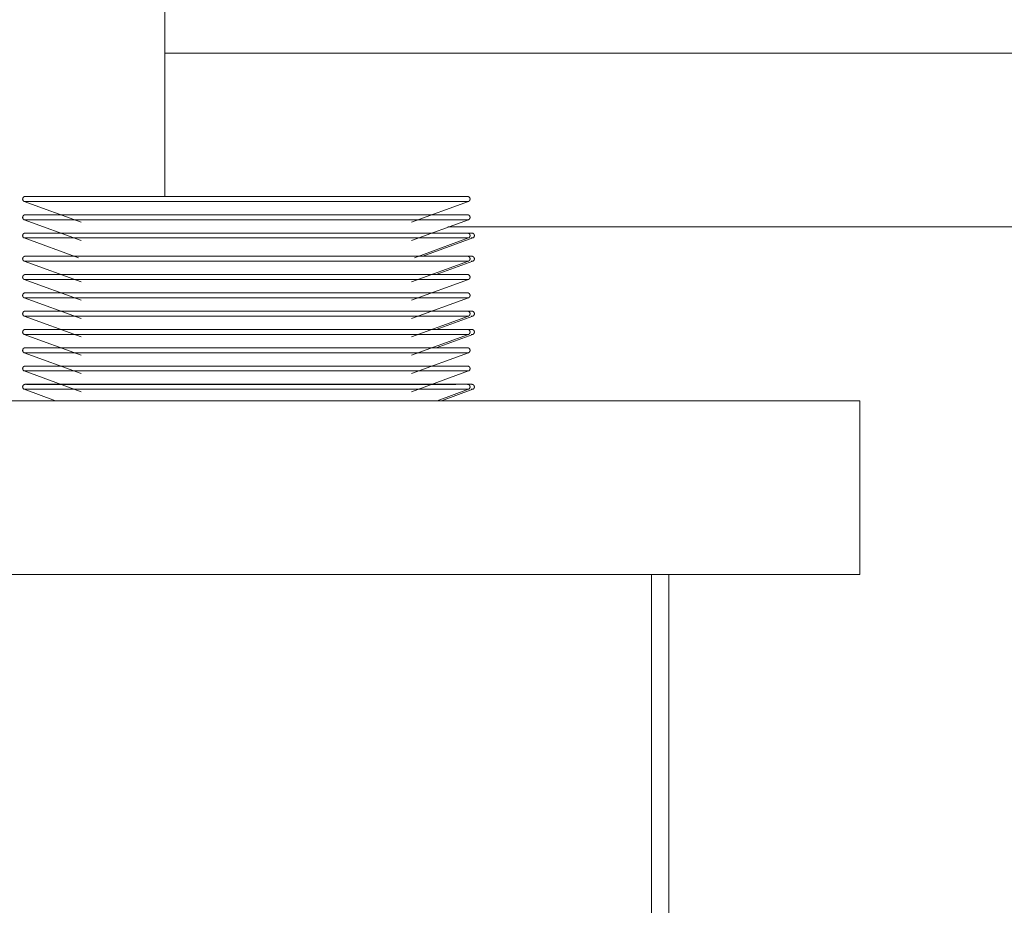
# Model space of a CAD drawing. Header units: metres. Extents: x -29 to 486, y -1 to 6.
# Tile 160 of 165: x 241.806 to 242.373, y 0.41 to 0.919. Entities that reach past the tile are written whole.
import ezdxf

# ---------------------------------------------------------------- set-up
doc = ezdxf.new("R2010")
doc.units = ezdxf.units.M
for name, color, linetype, lineweight in [('A-GENM', 13, 'Continuous', 18), ('A-WALL', 113, 'Continuous', 18), ('Q-SPCQ', 91, 'Continuous', 18)]:
    doc.layers.add(name, color=color, linetype=linetype, lineweight=lineweight)

# ---------------------------------------------------------------- blocks, each defined once
blk = doc.blocks.new('Generic Models 16 - Generic Models 28-381540-CORTE1-FORRO')
at = {"layer": 'A-GENM'}
for p, q in [((-4.38475, 0.9), (-3.84224, 0.9)), ((-3.84224, 0.8), (-4.22189, 0.8))]:
    blk.add_line(p, q, dxfattribs=at)
blk = doc.blocks.new('Modelos genéricos 187 - Modelos genéricos 187-1235986-CORTE1-FORRO')
at = {"layer": 'A-GENM'}
blk.add_line((-4.22189, 0.8), (-3.84224, 0.8), dxfattribs=at)
blk = doc.blocks.new('TALHERES - Cópia - TALHERES - Cópia-1064203-CORTE1-FORRO')
at = {"layer": 'Q-SPCQ'}
for p, q in [((-4.46262, 0.70944), (-4.46256, 0.70944)), ((-4.20947, 0.70941), (-4.20947, 0.70941)), ((-4.46332, 0.70665), (-4.46337, 0.70668)), ((-4.22553, 0.7), (-4.20743, 0.70659)), ((-4.20844, 0.70659), (-4.20743, 0.70659))]:
    blk.add_line(p, q, dxfattribs=at)
at = {"layer": 'Q-SPCQ', "flags": 128}
for points in [[(-4.46236, 0.70944), (-4.46251, 0.70944), (-4.46252, 0.70944)], [(-4.21094, 0.70944), (-4.20998, 0.70944), (-4.20921, 0.70944), (-4.20865, 0.70944), (-4.20829, 0.70944), (-4.20813, 0.70944), (-4.20812, 0.70944)], [(-4.20812, 0.70944), (-4.20823, 0.70944), (-4.20853, 0.70944), (-4.20904, 0.70944), (-4.20975, 0.70944), (-4.21066, 0.70944)], [(-4.20812, 0.70944), (-4.20806, 0.70944), (-4.208, 0.70944), (-4.20794, 0.70943), (-4.20788, 0.70943), (-4.20782, 0.70941), (-4.20777, 0.7094), (-4.20771, 0.70939), (-4.20765, 0.70937), (-4.20759, 0.70935), (-4.20754, 0.70933), (-4.20748, 0.7093), (-4.20743, 0.70927), (-4.20737, 0.70924), (-4.20732, 0.70921), (-4.20727, 0.70918), (-4.20722, 0.70915), (-4.20717, 0.70911), (-4.20713, 0.70907), (-4.20708, 0.70903), (-4.20704, 0.70899), (-4.207, 0.70894), (-4.20696, 0.7089), (-4.20692, 0.70885), (-4.20689, 0.7088), (-4.20685, 0.70875), (-4.20682, 0.7087), (-4.20679, 0.70865), (-4.20676, 0.70859), (-4.20674, 0.70854), (-4.20672, 0.70848), (-4.20669, 0.70842), (-4.20668, 0.70837), (-4.20666, 0.70831), (-4.20665, 0.70825), (-4.20663, 0.70819), (-4.20663, 0.70813), (-4.20662, 0.70807), (-4.20661, 0.70801), (-4.20661, 0.70795), (-4.20661, 0.70789), (-4.20662, 0.70783), (-4.20662, 0.70777), (-4.20663, 0.70771), (-4.20664, 0.70765), (-4.20665, 0.70759), (-4.20667, 0.70753), (-4.20668, 0.70747), (-4.2067, 0.70742), (-4.20673, 0.70736), (-4.20675, 0.7073), (-4.20678, 0.70725), (-4.2068, 0.7072), (-4.20684, 0.70714), (-4.20687, 0.70709), (-4.2069, 0.70704), (-4.20694, 0.70699), (-4.20698, 0.70695), (-4.20702, 0.7069), (-4.20706, 0.70686), (-4.2071, 0.70682), (-4.20715, 0.70678), (-4.2072, 0.70674), (-4.20724, 0.7067), (-4.20729, 0.70667), (-4.20735, 0.70664), (-4.2074, 0.70661), (-4.20743, 0.70659)]]:
    blk.add_lwpolyline(points, dxfattribs=at)
blk = doc.blocks.new('TALHERES - Cópia - TALHERES - Cópia-V119-CORTE1-FORRO')
at = {"layer": 'Q-SPCQ'}
for p, q in [((-4.46429, 0.70941), (-4.33782, 0.70941)), ((-4.45503, 0.70941), (-4.46312, 0.70941)), ((-4.44439, 0.70941), (-4.45086, 0.70941)), ((-4.33782, 0.70941), (-4.21728, 0.70941)), ((-4.22062, 0.70941), (-4.23126, 0.70941)), ((-4.21717, 0.70941), (-4.21717, 0.70941)), ((-4.46571, 0.70659), (-4.44761, 0.7)), ((-4.46571, 0.70659), (-4.33782, 0.70659)), ((-4.33782, 0.70659), (-4.20993, 0.70659)), ((-4.22803, 0.7), (-4.20993, 0.70659))]:
    blk.add_line(p, q, dxfattribs=at)
at = {"layer": 'Q-SPCQ', "flags": 128}
for points in [[(-4.46571, 0.70659), (-4.46577, 0.70662), (-4.46582, 0.70665), (-4.46587, 0.70668), (-4.46592, 0.70672), (-4.46597, 0.70675), (-4.46601, 0.70679), (-4.46606, 0.70683), (-4.4661, 0.70687), (-4.46614, 0.70692), (-4.46618, 0.70696), (-4.46622, 0.70701), (-4.46625, 0.70706), (-4.46629, 0.70711), (-4.46632, 0.70716), (-4.46635, 0.70721), (-4.46638, 0.70727), (-4.4664, 0.70732), (-4.46643, 0.70738), (-4.46645, 0.70743), (-4.46647, 0.70749), (-4.46648, 0.70755), (-4.4665, 0.70761), (-4.46651, 0.70767), (-4.46652, 0.70773), (-4.46653, 0.70779), (-4.46653, 0.70785), (-4.46653, 0.70791), (-4.46653, 0.70797), (-4.46653, 0.70803), (-4.46652, 0.70809), (-4.46652, 0.70815), (-4.46651, 0.70821), (-4.46649, 0.70827), (-4.46648, 0.70833), (-4.46646, 0.70839), (-4.46644, 0.70844), (-4.46642, 0.7085), (-4.4664, 0.70855), (-4.46637, 0.70861), (-4.46634, 0.70866), (-4.46631, 0.70872), (-4.46628, 0.70877), (-4.46625, 0.70882), (-4.46621, 0.70886), (-4.46617, 0.70891), (-4.46613, 0.70896), (-4.46609, 0.709), (-4.46605, 0.70904), (-4.466, 0.70908), (-4.46596, 0.70912), (-4.46591, 0.70916), (-4.46586, 0.70919), (-4.46581, 0.70922), (-4.46575, 0.70925), (-4.4657, 0.70928), (-4.46565, 0.70931), (-4.46559, 0.70933), (-4.46553, 0.70935), (-4.46548, 0.70937), (-4.46542, 0.70939), (-4.46536, 0.70941), (-4.4653, 0.70942), (-4.46524, 0.70943), (-4.46518, 0.70944), (-4.46512, 0.70944), (-4.46506, 0.70944), (-4.46502, 0.70944)], [(-4.33782, 0.70944), (-4.34291, 0.70944), (-4.34799, 0.70944), (-4.35305, 0.70944), (-4.35809, 0.70944), (-4.36309, 0.70944), (-4.36806, 0.70944), (-4.37297, 0.70944), (-4.37783, 0.70944), (-4.38263, 0.70944), (-4.38736, 0.70944), (-4.392, 0.70944), (-4.39656, 0.70944), (-4.40102, 0.70944), (-4.40539, 0.70944), (-4.40964, 0.70944), (-4.41378, 0.70944), (-4.4178, 0.70944), (-4.4217, 0.70944), (-4.42545, 0.70944), (-4.42907, 0.70944), (-4.43254, 0.70944), (-4.43586, 0.70944), (-4.43902, 0.70944), (-4.44202, 0.70944), (-4.44486, 0.70944), (-4.44752, 0.70944), (-4.45001, 0.70944), (-4.45231, 0.70944), (-4.45444, 0.70944), (-4.45638, 0.70944), (-4.45812, 0.70944), (-4.45968, 0.70944), (-4.46104, 0.70944), (-4.4622, 0.70944), (-4.46317, 0.70944), (-4.46393, 0.70944), (-4.4645, 0.70944), (-4.46486, 0.70944), (-4.46501, 0.70944), (-4.46502, 0.70944)], [(-4.46502, 0.70944), (-4.46492, 0.70944), (-4.46461, 0.70944), (-4.46411, 0.70944), (-4.4634, 0.70944), (-4.46249, 0.70944), (-4.46137, 0.70944), (-4.46007, 0.70944), (-4.45856, 0.70944), (-4.45687, 0.70944), (-4.45498, 0.70944), (-4.45291, 0.70944), (-4.45065, 0.70944), (-4.44821, 0.70944), (-4.44559, 0.70944), (-4.44371, 0.70944)], [(-4.21062, 0.70944), (-4.21073, 0.70944), (-4.21103, 0.70944), (-4.21154, 0.70944), (-4.21225, 0.70944), (-4.21316, 0.70944), (-4.21427, 0.70944), (-4.21558, 0.70944), (-4.21708, 0.70944), (-4.21878, 0.70944), (-4.22067, 0.70944), (-4.22274, 0.70944), (-4.225, 0.70944), (-4.22744, 0.70944), (-4.23005, 0.70944), (-4.23284, 0.70944), (-4.2358, 0.70944), (-4.23892, 0.70944), (-4.24219, 0.70944), (-4.24563, 0.70944), (-4.2492, 0.70944), (-4.25292, 0.70944), (-4.25678, 0.70944), (-4.26076, 0.70944), (-4.26487, 0.70944), (-4.2691, 0.70944), (-4.27343, 0.70944), (-4.27787, 0.70944), (-4.2824, 0.70944), (-4.28703, 0.70944), (-4.29173, 0.70944), (-4.29651, 0.70944), (-4.30135, 0.70944), (-4.30626, 0.70944), (-4.31121, 0.70944), (-4.3162, 0.70944), (-4.32123, 0.70944), (-4.32629, 0.70944), (-4.33136, 0.70944), (-4.33645, 0.70944), (-4.33782, 0.70944)], [(-4.23194, 0.70944), (-4.23079, 0.70944), (-4.22813, 0.70944), (-4.22564, 0.70944), (-4.22333, 0.70944), (-4.22121, 0.70944), (-4.21927, 0.70944), (-4.21752, 0.70944), (-4.21597, 0.70944), (-4.2146, 0.70944), (-4.21344, 0.70944), (-4.21248, 0.70944), (-4.21171, 0.70944), (-4.21115, 0.70944), (-4.21079, 0.70944), (-4.21063, 0.70944), (-4.21062, 0.70944)], [(-4.21062, 0.70944), (-4.21056, 0.70944), (-4.2105, 0.70944), (-4.21044, 0.70943), (-4.21038, 0.70943), (-4.21032, 0.70941), (-4.21027, 0.7094), (-4.21021, 0.70939), (-4.21015, 0.70937), (-4.21009, 0.70935), (-4.21004, 0.70933), (-4.20998, 0.7093), (-4.20993, 0.70927), (-4.20987, 0.70924), (-4.20982, 0.70921), (-4.20977, 0.70918), (-4.20972, 0.70915), (-4.20967, 0.70911), (-4.20963, 0.70907), (-4.20958, 0.70903), (-4.20954, 0.70899), (-4.2095, 0.70894), (-4.20946, 0.7089), (-4.20942, 0.70885), (-4.20939, 0.7088), (-4.20935, 0.70875), (-4.20932, 0.7087), (-4.20929, 0.70865), (-4.20926, 0.70859), (-4.20924, 0.70854), (-4.20922, 0.70848), (-4.20919, 0.70842), (-4.20918, 0.70837), (-4.20916, 0.70831), (-4.20915, 0.70825), (-4.20913, 0.70819), (-4.20913, 0.70813), (-4.20912, 0.70807), (-4.20911, 0.70801), (-4.20911, 0.70795), (-4.20911, 0.70789), (-4.20912, 0.70783), (-4.20912, 0.70777), (-4.20913, 0.70771), (-4.20914, 0.70765), (-4.20915, 0.70759), (-4.20917, 0.70753), (-4.20918, 0.70747), (-4.2092, 0.70742), (-4.20923, 0.70736), (-4.20925, 0.7073), (-4.20928, 0.70725), (-4.2093, 0.7072), (-4.20934, 0.70714), (-4.20937, 0.70709), (-4.2094, 0.70704), (-4.20944, 0.70699), (-4.20948, 0.70695), (-4.20952, 0.7069), (-4.20956, 0.70686), (-4.2096, 0.70682), (-4.20965, 0.70678), (-4.2097, 0.70674), (-4.20974, 0.7067), (-4.20979, 0.70667), (-4.20985, 0.70664), (-4.2099, 0.70661), (-4.20993, 0.70659)]]:
    blk.add_lwpolyline(points, dxfattribs=at)
blk = doc.blocks.new('TALHERES - Cópia - TALHERES - Cópia-V122-CORTE1-FORRO')
at = {"layer": 'Q-SPCQ'}
for p, q in [((-4.46429, 0.71994), (-4.33782, 0.71994)), ((-4.45503, 0.71994), (-4.46312, 0.71994)), ((-4.44439, 0.71994), (-4.45086, 0.71994)), ((-4.33782, 0.71994), (-4.21728, 0.71994)), ((-4.22062, 0.71994), (-4.23126, 0.71994)), ((-4.21717, 0.71994), (-4.21717, 0.71994)), ((-4.46571, 0.71712), (-4.43282, 0.70515)), ((-4.46571, 0.71712), (-4.33782, 0.71712)), ((-4.33782, 0.71712), (-4.20993, 0.71712)), ((-4.24282, 0.70515), (-4.20993, 0.71712))]:
    blk.add_line(p, q, dxfattribs=at)
at = {"layer": 'Q-SPCQ', "flags": 128}
for points in [[(-4.46571, 0.71712), (-4.46577, 0.71715), (-4.46582, 0.71718), (-4.46587, 0.71721), (-4.46592, 0.71724), (-4.46597, 0.71728), (-4.46601, 0.71732), (-4.46606, 0.71736), (-4.4661, 0.7174), (-4.46614, 0.71745), (-4.46618, 0.71749), (-4.46622, 0.71754), (-4.46625, 0.71759), (-4.46629, 0.71764), (-4.46632, 0.71769), (-4.46635, 0.71774), (-4.46638, 0.7178), (-4.4664, 0.71785), (-4.46643, 0.71791), (-4.46645, 0.71796), (-4.46647, 0.71802), (-4.46648, 0.71808), (-4.4665, 0.71814), (-4.46651, 0.7182), (-4.46652, 0.71826), (-4.46653, 0.71832), (-4.46653, 0.71838), (-4.46653, 0.71844), (-4.46653, 0.7185), (-4.46653, 0.71856), (-4.46652, 0.71862), (-4.46652, 0.71868), (-4.46651, 0.71874), (-4.46649, 0.7188), (-4.46648, 0.71886), (-4.46646, 0.71891), (-4.46644, 0.71897), (-4.46642, 0.71903), (-4.4664, 0.71908), (-4.46637, 0.71914), (-4.46634, 0.71919), (-4.46631, 0.71924), (-4.46628, 0.7193), (-4.46625, 0.71935), (-4.46621, 0.71939), (-4.46617, 0.71944), (-4.46613, 0.71949), (-4.46609, 0.71953), (-4.46605, 0.71957), (-4.466, 0.71961), (-4.46596, 0.71965), (-4.46591, 0.71969), (-4.46586, 0.71972), (-4.46581, 0.71975), (-4.46575, 0.71978), (-4.4657, 0.71981), (-4.46565, 0.71984), (-4.46559, 0.71986), (-4.46553, 0.71988), (-4.46548, 0.7199), (-4.46542, 0.71992), (-4.46536, 0.71994), (-4.4653, 0.71995), (-4.46524, 0.71996), (-4.46518, 0.71997), (-4.46512, 0.71997), (-4.46506, 0.71997), (-4.46502, 0.71997)], [(-4.33782, 0.71997), (-4.34291, 0.71997), (-4.34799, 0.71997), (-4.35305, 0.71997), (-4.35809, 0.71997), (-4.36309, 0.71997), (-4.36806, 0.71997), (-4.37297, 0.71997), (-4.37783, 0.71997), (-4.38263, 0.71997), (-4.38736, 0.71997), (-4.392, 0.71997), (-4.39656, 0.71997), (-4.40102, 0.71997), (-4.40539, 0.71997), (-4.40964, 0.71997), (-4.41378, 0.71997), (-4.4178, 0.71997), (-4.4217, 0.71997), (-4.42545, 0.71997), (-4.42907, 0.71997), (-4.43254, 0.71997), (-4.43586, 0.71997), (-4.43902, 0.71997), (-4.44202, 0.71997), (-4.44486, 0.71997), (-4.44752, 0.71997), (-4.45001, 0.71997), (-4.45231, 0.71997), (-4.45444, 0.71997), (-4.45638, 0.71997), (-4.45812, 0.71997), (-4.45968, 0.71997), (-4.46104, 0.71997), (-4.4622, 0.71997), (-4.46317, 0.71997), (-4.46393, 0.71997), (-4.4645, 0.71997), (-4.46486, 0.71997), (-4.46501, 0.71997), (-4.46502, 0.71997)], [(-4.46502, 0.71997), (-4.46492, 0.71997), (-4.46461, 0.71997), (-4.46411, 0.71997), (-4.4634, 0.71997), (-4.46249, 0.71997), (-4.46137, 0.71997), (-4.46007, 0.71997), (-4.45856, 0.71997), (-4.45687, 0.71997), (-4.45498, 0.71997), (-4.45291, 0.71997), (-4.45065, 0.71997), (-4.44821, 0.71997), (-4.44559, 0.71997), (-4.44371, 0.71997)], [(-4.21062, 0.71997), (-4.21073, 0.71997), (-4.21103, 0.71997), (-4.21154, 0.71997), (-4.21225, 0.71997), (-4.21316, 0.71997), (-4.21427, 0.71997), (-4.21558, 0.71997), (-4.21708, 0.71997), (-4.21878, 0.71997), (-4.22067, 0.71997), (-4.22274, 0.71997), (-4.225, 0.71997), (-4.22744, 0.71997), (-4.23005, 0.71997), (-4.23284, 0.71997), (-4.2358, 0.71997), (-4.23892, 0.71997), (-4.24219, 0.71997), (-4.24563, 0.71997), (-4.2492, 0.71997), (-4.25292, 0.71997), (-4.25678, 0.71997), (-4.26076, 0.71997), (-4.26487, 0.71997), (-4.2691, 0.71997), (-4.27343, 0.71997), (-4.27787, 0.71997), (-4.2824, 0.71997), (-4.28703, 0.71997), (-4.29173, 0.71997), (-4.29651, 0.71997), (-4.30135, 0.71997), (-4.30626, 0.71997), (-4.31121, 0.71997), (-4.3162, 0.71997), (-4.32123, 0.71997), (-4.32629, 0.71997), (-4.33136, 0.71997), (-4.33645, 0.71997), (-4.33782, 0.71997)], [(-4.23194, 0.71997), (-4.23079, 0.71997), (-4.22813, 0.71997), (-4.22564, 0.71997), (-4.22333, 0.71997), (-4.22121, 0.71997), (-4.21927, 0.71997), (-4.21752, 0.71997), (-4.21597, 0.71997), (-4.2146, 0.71997), (-4.21344, 0.71997), (-4.21248, 0.71997), (-4.21171, 0.71997), (-4.21115, 0.71997), (-4.21079, 0.71997), (-4.21063, 0.71997), (-4.21062, 0.71997)], [(-4.21062, 0.71997), (-4.21056, 0.71997), (-4.2105, 0.71997), (-4.21044, 0.71996), (-4.21038, 0.71995), (-4.21032, 0.71994), (-4.21027, 0.71993), (-4.21021, 0.71991), (-4.21015, 0.7199), (-4.21009, 0.71988), (-4.21004, 0.71985), (-4.20998, 0.71983), (-4.20993, 0.7198), (-4.20987, 0.71977), (-4.20982, 0.71974), (-4.20977, 0.71971), (-4.20972, 0.71967), (-4.20967, 0.71964), (-4.20963, 0.7196), (-4.20958, 0.71956), (-4.20954, 0.71952), (-4.2095, 0.71947), (-4.20946, 0.71943), (-4.20942, 0.71938), (-4.20939, 0.71933), (-4.20935, 0.71928), (-4.20932, 0.71923), (-4.20929, 0.71917), (-4.20926, 0.71912), (-4.20924, 0.71907), (-4.20922, 0.71901), (-4.20919, 0.71895), (-4.20918, 0.7189), (-4.20916, 0.71884), (-4.20915, 0.71878), (-4.20913, 0.71872), (-4.20913, 0.71866), (-4.20912, 0.7186), (-4.20911, 0.71854), (-4.20911, 0.71848), (-4.20911, 0.71842), (-4.20912, 0.71836), (-4.20912, 0.7183), (-4.20913, 0.71824), (-4.20914, 0.71818), (-4.20915, 0.71812), (-4.20917, 0.71806), (-4.20918, 0.718), (-4.2092, 0.71794), (-4.20923, 0.71789), (-4.20925, 0.71783), (-4.20928, 0.71778), (-4.2093, 0.71772), (-4.20934, 0.71767), (-4.20937, 0.71762), (-4.2094, 0.71757), (-4.20944, 0.71752), (-4.20948, 0.71748), (-4.20952, 0.71743), (-4.20956, 0.71739), (-4.2096, 0.71735), (-4.20965, 0.71731), (-4.2097, 0.71727), (-4.20974, 0.71723), (-4.20979, 0.7172), (-4.20985, 0.71717), (-4.2099, 0.71714), (-4.20993, 0.71712)]]:
    blk.add_lwpolyline(points, dxfattribs=at)
blk = doc.blocks.new('TALHERES - Cópia - TALHERES - Cópia-V123-CORTE1-FORRO')
at = {"layer": 'Q-SPCQ'}
for p, q in [((-4.46332, 0.73824), (-4.46337, 0.73827)), ((-4.46262, 0.74103), (-4.46256, 0.74103)), ((-4.44571, 0.74103), (-4.44518, 0.74103)), ((-4.44502, 0.74103), (-4.44518, 0.74103)), ((-4.22862, 0.73047), (-4.20743, 0.73818)), ((-4.20947, 0.74099), (-4.20947, 0.74099)), ((-4.20844, 0.73818), (-4.20743, 0.73818))]:
    blk.add_line(p, q, dxfattribs=at)
at = {"layer": 'Q-SPCQ', "flags": 128}
for points in [[(-4.46236, 0.74103), (-4.46251, 0.74103), (-4.46252, 0.74103)], [(-4.21094, 0.74103), (-4.20998, 0.74103), (-4.20921, 0.74103), (-4.20865, 0.74103), (-4.20829, 0.74103), (-4.20813, 0.74103), (-4.20812, 0.74103)], [(-4.20812, 0.74103), (-4.20823, 0.74103), (-4.20853, 0.74103), (-4.20904, 0.74103), (-4.20975, 0.74103), (-4.21066, 0.74103)], [(-4.20812, 0.74103), (-4.20806, 0.74103), (-4.208, 0.74103), (-4.20794, 0.74102), (-4.20788, 0.74101), (-4.20782, 0.741), (-4.20777, 0.74099), (-4.20771, 0.74097), (-4.20765, 0.74096), (-4.20759, 0.74094), (-4.20754, 0.74091), (-4.20748, 0.74089), (-4.20743, 0.74086), (-4.20737, 0.74083), (-4.20732, 0.7408), (-4.20727, 0.74077), (-4.20722, 0.74073), (-4.20717, 0.7407), (-4.20713, 0.74066), (-4.20708, 0.74062), (-4.20704, 0.74057), (-4.207, 0.74053), (-4.20696, 0.74048), (-4.20692, 0.74044), (-4.20689, 0.74039), (-4.20685, 0.74034), (-4.20682, 0.74029), (-4.20679, 0.74023), (-4.20676, 0.74018), (-4.20674, 0.74012), (-4.20672, 0.74007), (-4.20669, 0.74001), (-4.20668, 0.73995), (-4.20666, 0.7399), (-4.20665, 0.73984), (-4.20663, 0.73978), (-4.20663, 0.73972), (-4.20662, 0.73966), (-4.20661, 0.7396), (-4.20661, 0.73954), (-4.20661, 0.73948), (-4.20662, 0.73942), (-4.20662, 0.73936), (-4.20663, 0.7393), (-4.20664, 0.73924), (-4.20665, 0.73918), (-4.20667, 0.73912), (-4.20668, 0.73906), (-4.2067, 0.739), (-4.20673, 0.73895), (-4.20675, 0.73889), (-4.20678, 0.73884), (-4.2068, 0.73878), (-4.20684, 0.73873), (-4.20687, 0.73868), (-4.2069, 0.73863), (-4.20694, 0.73858), (-4.20698, 0.73854), (-4.20702, 0.73849), (-4.20706, 0.73845), (-4.2071, 0.73841), (-4.20715, 0.73837), (-4.2072, 0.73833), (-4.20724, 0.73829), (-4.20729, 0.73826), (-4.20735, 0.73822), (-4.2074, 0.73819), (-4.20743, 0.73818)]]:
    blk.add_lwpolyline(points, dxfattribs=at)
blk = doc.blocks.new('TALHERES - Cópia - TALHERES - Cópia-V124-CORTE1-FORRO')
at = {"layer": 'Q-SPCQ'}
for p, q in [((-4.46262, 0.78315), (-4.46256, 0.78315)), ((-4.20947, 0.78311), (-4.20947, 0.78311)), ((-4.46332, 0.78035), (-4.46337, 0.78039)), ((-4.22862, 0.77258), (-4.20743, 0.78029)), ((-4.20844, 0.78029), (-4.20743, 0.78029))]:
    blk.add_line(p, q, dxfattribs=at)
at = {"layer": 'Q-SPCQ', "flags": 128}
for points in [[(-4.46236, 0.78315), (-4.46251, 0.78315), (-4.46252, 0.78315)], [(-4.21094, 0.78315), (-4.20998, 0.78315), (-4.20921, 0.78315), (-4.20865, 0.78315), (-4.20829, 0.78315), (-4.20813, 0.78315), (-4.20812, 0.78315)], [(-4.20812, 0.78315), (-4.20823, 0.78315), (-4.20853, 0.78315), (-4.20904, 0.78315), (-4.20975, 0.78315), (-4.21066, 0.78315)], [(-4.20812, 0.78315), (-4.20806, 0.78315), (-4.208, 0.78314), (-4.20794, 0.78314), (-4.20788, 0.78313), (-4.20782, 0.78312), (-4.20777, 0.78311), (-4.20771, 0.78309), (-4.20765, 0.78307), (-4.20759, 0.78305), (-4.20754, 0.78303), (-4.20748, 0.78301), (-4.20743, 0.78298), (-4.20737, 0.78295), (-4.20732, 0.78292), (-4.20727, 0.78289), (-4.20722, 0.78285), (-4.20717, 0.78281), (-4.20713, 0.78277), (-4.20708, 0.78273), (-4.20704, 0.78269), (-4.207, 0.78265), (-4.20696, 0.7826), (-4.20692, 0.78255), (-4.20689, 0.7825), (-4.20685, 0.78245), (-4.20682, 0.7824), (-4.20679, 0.78235), (-4.20676, 0.7823), (-4.20674, 0.78224), (-4.20672, 0.78219), (-4.20669, 0.78213), (-4.20668, 0.78207), (-4.20666, 0.78201), (-4.20665, 0.78195), (-4.20663, 0.78189), (-4.20663, 0.78183), (-4.20662, 0.78177), (-4.20661, 0.78171), (-4.20661, 0.78165), (-4.20661, 0.78159), (-4.20662, 0.78153), (-4.20662, 0.78147), (-4.20663, 0.78141), (-4.20664, 0.78135), (-4.20665, 0.78129), (-4.20667, 0.78124), (-4.20668, 0.78118), (-4.2067, 0.78112), (-4.20673, 0.78106), (-4.20675, 0.78101), (-4.20678, 0.78095), (-4.2068, 0.7809), (-4.20684, 0.78085), (-4.20687, 0.7808), (-4.2069, 0.78075), (-4.20694, 0.7807), (-4.20698, 0.78065), (-4.20702, 0.78061), (-4.20706, 0.78056), (-4.2071, 0.78052), (-4.20715, 0.78048), (-4.2072, 0.78044), (-4.20724, 0.78041), (-4.20729, 0.78037), (-4.20735, 0.78034), (-4.2074, 0.78031), (-4.20743, 0.78029)]]:
    blk.add_lwpolyline(points, dxfattribs=at)
blk = doc.blocks.new('TALHERES - Cópia - TALHERES - Cópia-V127-CORTE1-FORRO')
at = {"layer": 'Q-SPCQ'}
for p, q in [((-4.46429, 0.78311), (-4.33782, 0.78311)), ((-4.45503, 0.78311), (-4.46312, 0.78311)), ((-4.43618, 0.78311), (-4.45086, 0.78311)), ((-4.33782, 0.78311), (-4.21728, 0.78311)), ((-4.22062, 0.78311), (-4.23519, 0.78311)), ((-4.21717, 0.78311), (-4.21717, 0.78311)), ((-4.46571, 0.78029), (-4.43282, 0.76832)), ((-4.46571, 0.78029), (-4.33782, 0.78029)), ((-4.33782, 0.78029), (-4.20993, 0.78029)), ((-4.24282, 0.76832), (-4.20993, 0.78029))]:
    blk.add_line(p, q, dxfattribs=at)
at = {"layer": 'Q-SPCQ', "flags": 128}
for points in [[(-4.46571, 0.78029), (-4.46577, 0.78032), (-4.46582, 0.78035), (-4.46587, 0.78039), (-4.46592, 0.78042), (-4.46597, 0.78046), (-4.46601, 0.7805), (-4.46606, 0.78054), (-4.4661, 0.78058), (-4.46614, 0.78062), (-4.46618, 0.78067), (-4.46622, 0.78072), (-4.46625, 0.78076), (-4.46629, 0.78081), (-4.46632, 0.78087), (-4.46635, 0.78092), (-4.46638, 0.78097), (-4.4664, 0.78103), (-4.46643, 0.78108), (-4.46645, 0.78114), (-4.46647, 0.7812), (-4.46648, 0.78125), (-4.4665, 0.78131), (-4.46651, 0.78137), (-4.46652, 0.78143), (-4.46653, 0.78149), (-4.46653, 0.78155), (-4.46653, 0.78161), (-4.46653, 0.78167), (-4.46653, 0.78173), (-4.46652, 0.78179), (-4.46652, 0.78185), (-4.46651, 0.78191), (-4.46649, 0.78197), (-4.46648, 0.78203), (-4.46646, 0.78209), (-4.46644, 0.78215), (-4.46642, 0.7822), (-4.4664, 0.78226), (-4.46637, 0.78231), (-4.46634, 0.78237), (-4.46631, 0.78242), (-4.46628, 0.78247), (-4.46625, 0.78252), (-4.46621, 0.78257), (-4.46617, 0.78262), (-4.46613, 0.78266), (-4.46609, 0.78271), (-4.46605, 0.78275), (-4.466, 0.78279), (-4.46596, 0.78283), (-4.46591, 0.78286), (-4.46586, 0.7829), (-4.46581, 0.78293), (-4.46575, 0.78296), (-4.4657, 0.78299), (-4.46565, 0.78301), (-4.46559, 0.78304), (-4.46553, 0.78306), (-4.46548, 0.78308), (-4.46542, 0.7831), (-4.46536, 0.78311), (-4.4653, 0.78312), (-4.46524, 0.78313), (-4.46518, 0.78314), (-4.46512, 0.78315), (-4.46506, 0.78315), (-4.46502, 0.78315)], [(-4.33782, 0.78315), (-4.34291, 0.78315), (-4.34799, 0.78315), (-4.35305, 0.78315), (-4.35809, 0.78315), (-4.36309, 0.78315), (-4.36806, 0.78315), (-4.37297, 0.78315), (-4.37783, 0.78315), (-4.38263, 0.78315), (-4.38736, 0.78315), (-4.392, 0.78315), (-4.39656, 0.78315), (-4.40102, 0.78315), (-4.40539, 0.78315), (-4.40964, 0.78315), (-4.41378, 0.78315), (-4.4178, 0.78315), (-4.4217, 0.78315), (-4.42545, 0.78315), (-4.42907, 0.78315), (-4.43254, 0.78315), (-4.43586, 0.78315), (-4.43902, 0.78315), (-4.44202, 0.78315), (-4.44486, 0.78315), (-4.44752, 0.78315), (-4.45001, 0.78315), (-4.45231, 0.78315), (-4.45444, 0.78315), (-4.45638, 0.78315), (-4.45812, 0.78315), (-4.45968, 0.78315), (-4.46104, 0.78315), (-4.4622, 0.78315), (-4.46317, 0.78315), (-4.46393, 0.78315), (-4.4645, 0.78315), (-4.46486, 0.78315), (-4.46501, 0.78315), (-4.46502, 0.78315)], [(-4.46502, 0.78315), (-4.46492, 0.78315), (-4.46461, 0.78315), (-4.46411, 0.78315), (-4.4634, 0.78315), (-4.46249, 0.78315), (-4.46137, 0.78315), (-4.46007, 0.78315), (-4.45856, 0.78315), (-4.45687, 0.78315), (-4.45498, 0.78315), (-4.45291, 0.78315), (-4.45065, 0.78315), (-4.44821, 0.78315), (-4.44559, 0.78315), (-4.4428, 0.78315), (-4.43985, 0.78315), (-4.43673, 0.78315), (-4.43562, 0.78315)], [(-4.21062, 0.78315), (-4.21073, 0.78315), (-4.21103, 0.78315), (-4.21154, 0.78315), (-4.21225, 0.78315), (-4.21316, 0.78315), (-4.21427, 0.78315), (-4.21558, 0.78315), (-4.21708, 0.78315), (-4.21878, 0.78315), (-4.22067, 0.78315), (-4.22274, 0.78315), (-4.225, 0.78315), (-4.22744, 0.78315), (-4.23005, 0.78315), (-4.23284, 0.78315), (-4.2358, 0.78315), (-4.23892, 0.78315), (-4.24219, 0.78315), (-4.24563, 0.78315), (-4.2492, 0.78315), (-4.25292, 0.78315), (-4.25678, 0.78315), (-4.26076, 0.78315), (-4.26487, 0.78315), (-4.2691, 0.78315), (-4.27343, 0.78315), (-4.27787, 0.78315), (-4.2824, 0.78315), (-4.28703, 0.78315), (-4.29173, 0.78315), (-4.29651, 0.78315), (-4.30135, 0.78315), (-4.30626, 0.78315), (-4.31121, 0.78315), (-4.3162, 0.78315), (-4.32123, 0.78315), (-4.32629, 0.78315), (-4.33136, 0.78315), (-4.33645, 0.78315), (-4.33782, 0.78315)], [(-4.23979, 0.78315), (-4.23662, 0.78315), (-4.23362, 0.78315), (-4.23079, 0.78315), (-4.22813, 0.78315), (-4.22564, 0.78315), (-4.22333, 0.78315), (-4.22121, 0.78315), (-4.21927, 0.78315), (-4.21752, 0.78315), (-4.21597, 0.78315), (-4.2146, 0.78315), (-4.21344, 0.78315), (-4.21248, 0.78315), (-4.21171, 0.78315), (-4.21115, 0.78315), (-4.21079, 0.78315), (-4.21063, 0.78315), (-4.21062, 0.78315)], [(-4.21062, 0.78315), (-4.21056, 0.78315), (-4.2105, 0.78314), (-4.21044, 0.78314), (-4.21038, 0.78313), (-4.21032, 0.78312), (-4.21027, 0.78311), (-4.21021, 0.78309), (-4.21015, 0.78307), (-4.21009, 0.78305), (-4.21004, 0.78303), (-4.20998, 0.78301), (-4.20993, 0.78298), (-4.20987, 0.78295), (-4.20982, 0.78292), (-4.20977, 0.78289), (-4.20972, 0.78285), (-4.20967, 0.78281), (-4.20963, 0.78277), (-4.20958, 0.78273), (-4.20954, 0.78269), (-4.2095, 0.78265), (-4.20946, 0.7826), (-4.20942, 0.78255), (-4.20939, 0.7825), (-4.20935, 0.78245), (-4.20932, 0.7824), (-4.20929, 0.78235), (-4.20926, 0.7823), (-4.20924, 0.78224), (-4.20922, 0.78219), (-4.20919, 0.78213), (-4.20918, 0.78207), (-4.20916, 0.78201), (-4.20915, 0.78195), (-4.20913, 0.78189), (-4.20913, 0.78183), (-4.20912, 0.78177), (-4.20911, 0.78171), (-4.20911, 0.78165), (-4.20911, 0.78159), (-4.20912, 0.78153), (-4.20912, 0.78147), (-4.20913, 0.78141), (-4.20914, 0.78135), (-4.20915, 0.78129), (-4.20917, 0.78124), (-4.20918, 0.78118), (-4.2092, 0.78112), (-4.20923, 0.78106), (-4.20925, 0.78101), (-4.20928, 0.78095), (-4.2093, 0.7809), (-4.20934, 0.78085), (-4.20937, 0.7808), (-4.2094, 0.78075), (-4.20944, 0.7807), (-4.20948, 0.78065), (-4.20952, 0.78061), (-4.20956, 0.78056), (-4.2096, 0.78052), (-4.20965, 0.78048), (-4.2097, 0.78044), (-4.20974, 0.78041), (-4.20979, 0.78037), (-4.20985, 0.78034), (-4.2099, 0.78031), (-4.20993, 0.78029)]]:
    blk.add_lwpolyline(points, dxfattribs=at)
blk = doc.blocks.new('TALHERES - Cópia - TALHERES - Cópia-V128-CORTE1-FORRO')
at = {"layer": 'Q-SPCQ'}
for p, q in [((-4.46332, 0.7937), (-4.46337, 0.79373)), ((-4.46262, 0.79649), (-4.46256, 0.7965)), ((-4.23636, 0.78311), (-4.20743, 0.79364)), ((-4.20947, 0.79646), (-4.20947, 0.79646)), ((-4.20844, 0.79364), (-4.20743, 0.79364))]:
    blk.add_line(p, q, dxfattribs=at)
at = {"layer": 'Q-SPCQ', "flags": 128}
for points in [[(-4.46236, 0.7965), (-4.46251, 0.7965), (-4.46252, 0.7965)], [(-4.21094, 0.7965), (-4.20998, 0.7965), (-4.20921, 0.7965), (-4.20865, 0.7965), (-4.20829, 0.7965), (-4.20813, 0.7965), (-4.20812, 0.7965)], [(-4.20812, 0.7965), (-4.20823, 0.7965), (-4.20853, 0.7965), (-4.20904, 0.7965), (-4.20975, 0.7965), (-4.21066, 0.7965)], [(-4.20812, 0.7965), (-4.20806, 0.7965), (-4.208, 0.79649), (-4.20794, 0.79649), (-4.20788, 0.79648), (-4.20782, 0.79647), (-4.20777, 0.79645), (-4.20771, 0.79644), (-4.20765, 0.79642), (-4.20759, 0.7964), (-4.20754, 0.79638), (-4.20748, 0.79635), (-4.20743, 0.79633), (-4.20737, 0.7963), (-4.20732, 0.79627), (-4.20727, 0.79623), (-4.20722, 0.7962), (-4.20717, 0.79616), (-4.20713, 0.79612), (-4.20708, 0.79608), (-4.20704, 0.79604), (-4.207, 0.796), (-4.20696, 0.79595), (-4.20692, 0.7959), (-4.20689, 0.79585), (-4.20685, 0.7958), (-4.20682, 0.79575), (-4.20679, 0.7957), (-4.20676, 0.79564), (-4.20674, 0.79559), (-4.20672, 0.79553), (-4.20669, 0.79548), (-4.20668, 0.79542), (-4.20666, 0.79536), (-4.20665, 0.7953), (-4.20663, 0.79524), (-4.20663, 0.79518), (-4.20662, 0.79512), (-4.20661, 0.79506), (-4.20661, 0.795), (-4.20661, 0.79494), (-4.20662, 0.79488), (-4.20662, 0.79482), (-4.20663, 0.79476), (-4.20664, 0.7947), (-4.20665, 0.79464), (-4.20667, 0.79458), (-4.20668, 0.79453), (-4.2067, 0.79447), (-4.20673, 0.79441), (-4.20675, 0.79436), (-4.20678, 0.7943), (-4.2068, 0.79425), (-4.20684, 0.7942), (-4.20687, 0.79415), (-4.2069, 0.7941), (-4.20694, 0.79405), (-4.20698, 0.794), (-4.20702, 0.79396), (-4.20706, 0.79391), (-4.2071, 0.79387), (-4.20715, 0.79383), (-4.2072, 0.79379), (-4.20724, 0.79376), (-4.20729, 0.79372), (-4.20735, 0.79369), (-4.2074, 0.79366), (-4.20743, 0.79364)]]:
    blk.add_lwpolyline(points, dxfattribs=at)
blk = doc.blocks.new('TALHERES - Cópia - TALHERES - Cópia-V131-CORTE1-FORRO')
at = {"layer": 'Q-SPCQ'}
for p, q in [((-4.46571, 0.79364), (-4.4344, 0.78224)), ((-4.46571, 0.79364), (-4.33782, 0.79364)), ((-4.46429, 0.79646), (-4.33782, 0.79646)), ((-4.45503, 0.79646), (-4.46312, 0.79646)), ((-4.44439, 0.79646), (-4.45086, 0.79646)), ((-4.33782, 0.79646), (-4.21728, 0.79646)), ((-4.33782, 0.79364), (-4.20993, 0.79364)), ((-4.24108, 0.78231), (-4.20993, 0.79364)), ((-4.22062, 0.79646), (-4.23126, 0.79646)), ((-4.21717, 0.79646), (-4.21717, 0.79646))]:
    blk.add_line(p, q, dxfattribs=at)
at = {"layer": 'Q-SPCQ', "flags": 128}
for points in [[(-4.46571, 0.79364), (-4.46577, 0.79367), (-4.46582, 0.7937), (-4.46587, 0.79373), (-4.46592, 0.79377), (-4.46597, 0.79381), (-4.46601, 0.79384), (-4.46606, 0.79388), (-4.4661, 0.79393), (-4.46614, 0.79397), (-4.46618, 0.79402), (-4.46622, 0.79406), (-4.46625, 0.79411), (-4.46629, 0.79416), (-4.46632, 0.79421), (-4.46635, 0.79427), (-4.46638, 0.79432), (-4.4664, 0.79438), (-4.46643, 0.79443), (-4.46645, 0.79449), (-4.46647, 0.79455), (-4.46648, 0.7946), (-4.4665, 0.79466), (-4.46651, 0.79472), (-4.46652, 0.79478), (-4.46653, 0.79484), (-4.46653, 0.7949), (-4.46653, 0.79496), (-4.46653, 0.79502), (-4.46653, 0.79508), (-4.46652, 0.79514), (-4.46652, 0.7952), (-4.46651, 0.79526), (-4.46649, 0.79532), (-4.46648, 0.79538), (-4.46646, 0.79544), (-4.46644, 0.7955), (-4.46642, 0.79555), (-4.4664, 0.79561), (-4.46637, 0.79566), (-4.46634, 0.79572), (-4.46631, 0.79577), (-4.46628, 0.79582), (-4.46625, 0.79587), (-4.46621, 0.79592), (-4.46617, 0.79596), (-4.46613, 0.79601), (-4.46609, 0.79605), (-4.46605, 0.7961), (-4.466, 0.79614), (-4.46596, 0.79617), (-4.46591, 0.79621), (-4.46586, 0.79625), (-4.46581, 0.79628), (-4.46575, 0.79631), (-4.4657, 0.79634), (-4.46565, 0.79636), (-4.46559, 0.79639), (-4.46553, 0.79641), (-4.46548, 0.79643), (-4.46542, 0.79644), (-4.46536, 0.79646), (-4.4653, 0.79647), (-4.46524, 0.79648), (-4.46518, 0.79649), (-4.46512, 0.79649), (-4.46506, 0.7965), (-4.46502, 0.7965)], [(-4.33782, 0.7965), (-4.34291, 0.7965), (-4.34799, 0.7965), (-4.35305, 0.7965), (-4.35809, 0.7965), (-4.36309, 0.7965), (-4.36806, 0.7965), (-4.37297, 0.7965), (-4.37783, 0.7965), (-4.38263, 0.7965), (-4.38736, 0.7965), (-4.392, 0.7965), (-4.39656, 0.7965), (-4.40102, 0.7965), (-4.40539, 0.7965), (-4.40964, 0.7965), (-4.41378, 0.7965), (-4.4178, 0.7965), (-4.4217, 0.7965), (-4.42545, 0.7965), (-4.42907, 0.7965), (-4.43254, 0.7965), (-4.43586, 0.7965), (-4.43902, 0.7965), (-4.44202, 0.7965), (-4.44486, 0.7965), (-4.44752, 0.7965), (-4.45001, 0.7965), (-4.45231, 0.7965), (-4.45444, 0.7965), (-4.45638, 0.7965), (-4.45812, 0.7965), (-4.45968, 0.7965), (-4.46104, 0.7965), (-4.4622, 0.7965), (-4.46317, 0.7965), (-4.46393, 0.7965), (-4.4645, 0.7965), (-4.46486, 0.7965), (-4.46501, 0.7965), (-4.46502, 0.7965)], [(-4.46502, 0.7965), (-4.46492, 0.7965), (-4.46461, 0.7965), (-4.46411, 0.7965), (-4.4634, 0.7965), (-4.46249, 0.7965), (-4.46137, 0.7965), (-4.46007, 0.7965), (-4.45856, 0.7965), (-4.45687, 0.7965), (-4.45498, 0.7965), (-4.45291, 0.7965), (-4.45065, 0.7965), (-4.44821, 0.7965), (-4.44559, 0.7965), (-4.44371, 0.7965)], [(-4.21062, 0.7965), (-4.21073, 0.7965), (-4.21103, 0.7965), (-4.21154, 0.7965), (-4.21225, 0.7965), (-4.21316, 0.7965), (-4.21427, 0.7965), (-4.21558, 0.7965), (-4.21708, 0.7965), (-4.21878, 0.7965), (-4.22067, 0.7965), (-4.22274, 0.7965), (-4.225, 0.7965), (-4.22744, 0.7965), (-4.23005, 0.7965), (-4.23284, 0.7965), (-4.2358, 0.7965), (-4.23892, 0.7965), (-4.24219, 0.7965), (-4.24563, 0.7965), (-4.2492, 0.7965), (-4.25292, 0.7965), (-4.25678, 0.7965), (-4.26076, 0.7965), (-4.26487, 0.7965), (-4.2691, 0.7965), (-4.27343, 0.7965), (-4.27787, 0.7965), (-4.2824, 0.7965), (-4.28703, 0.7965), (-4.29173, 0.7965), (-4.29651, 0.7965), (-4.30135, 0.7965), (-4.30626, 0.7965), (-4.31121, 0.7965), (-4.3162, 0.7965), (-4.32123, 0.7965), (-4.32629, 0.7965), (-4.33136, 0.7965), (-4.33645, 0.7965), (-4.33782, 0.7965)], [(-4.23194, 0.7965), (-4.23079, 0.7965), (-4.22813, 0.7965), (-4.22564, 0.7965), (-4.22333, 0.7965), (-4.22121, 0.7965), (-4.21927, 0.7965), (-4.21752, 0.7965), (-4.21597, 0.7965), (-4.2146, 0.7965), (-4.21344, 0.7965), (-4.21248, 0.7965), (-4.21171, 0.7965), (-4.21115, 0.7965), (-4.21079, 0.7965), (-4.21063, 0.7965), (-4.21062, 0.7965)], [(-4.21062, 0.7965), (-4.21056, 0.7965), (-4.2105, 0.79649), (-4.21044, 0.79649), (-4.21038, 0.79648), (-4.21032, 0.79647), (-4.21027, 0.79645), (-4.21021, 0.79644), (-4.21015, 0.79642), (-4.21009, 0.7964), (-4.21004, 0.79638), (-4.20998, 0.79635), (-4.20993, 0.79633), (-4.20987, 0.7963), (-4.20982, 0.79627), (-4.20977, 0.79623), (-4.20972, 0.7962), (-4.20967, 0.79616), (-4.20963, 0.79612), (-4.20958, 0.79608), (-4.20954, 0.79604), (-4.2095, 0.796), (-4.20946, 0.79595), (-4.20942, 0.7959), (-4.20939, 0.79585), (-4.20935, 0.7958), (-4.20932, 0.79575), (-4.20929, 0.7957), (-4.20926, 0.79564), (-4.20924, 0.79559), (-4.20922, 0.79553), (-4.20919, 0.79548), (-4.20918, 0.79542), (-4.20916, 0.79536), (-4.20915, 0.7953), (-4.20913, 0.79524), (-4.20913, 0.79518), (-4.20912, 0.79512), (-4.20911, 0.79506), (-4.20911, 0.795), (-4.20911, 0.79494), (-4.20912, 0.79488), (-4.20912, 0.79482), (-4.20913, 0.79476), (-4.20914, 0.7947), (-4.20915, 0.79464), (-4.20917, 0.79458), (-4.20918, 0.79453), (-4.2092, 0.79447), (-4.20923, 0.79441), (-4.20925, 0.79436), (-4.20928, 0.7943), (-4.2093, 0.79425), (-4.20934, 0.7942), (-4.20937, 0.79415), (-4.2094, 0.7941), (-4.20944, 0.79405), (-4.20948, 0.794), (-4.20952, 0.79396), (-4.20956, 0.79391), (-4.2096, 0.79387), (-4.20965, 0.79383), (-4.2097, 0.79379), (-4.20974, 0.79376), (-4.20979, 0.79372), (-4.20985, 0.79369), (-4.2099, 0.79366), (-4.20993, 0.79364)]]:
    blk.add_lwpolyline(points, dxfattribs=at)
blk = doc.blocks.new('TALHERES - Cópia - TALHERES - Cópia-V134-CORTE1-FORRO')
at = {"layer": 'Q-SPCQ'}
for p, q in [((-4.46429, 0.81752), (-4.33782, 0.81752)), ((-4.45503, 0.81752), (-4.46312, 0.81752)), ((-4.43429, 0.81752), (-4.45086, 0.81752)), ((-4.41239, 0.81752), (-4.42021, 0.81752)), ((-4.38637, 0.81752), (-4.39542, 0.81752)), ((-4.36951, 0.81752), (-4.37703, 0.81752)), ((-4.33782, 0.81752), (-4.21728, 0.81752)), ((-4.28927, 0.81752), (-4.29862, 0.81752)), ((-4.22062, 0.81752), (-4.23519, 0.81752)), ((-4.21717, 0.81752), (-4.21717, 0.81752)), ((-4.46571, 0.8147), (-4.43282, 0.80273)), ((-4.46571, 0.8147), (-4.33782, 0.8147)), ((-4.33782, 0.8147), (-4.20993, 0.8147)), ((-4.24282, 0.80273), (-4.20993, 0.8147))]:
    blk.add_line(p, q, dxfattribs=at)
at = {"layer": 'Q-SPCQ', "flags": 128}
for points in [[(-4.46571, 0.8147), (-4.46577, 0.81473), (-4.46582, 0.81476), (-4.46587, 0.81479), (-4.46592, 0.81483), (-4.46597, 0.81486), (-4.46601, 0.8149), (-4.46606, 0.81494), (-4.4661, 0.81499), (-4.46614, 0.81503), (-4.46618, 0.81508), (-4.46622, 0.81512), (-4.46625, 0.81517), (-4.46629, 0.81522), (-4.46632, 0.81527), (-4.46635, 0.81533), (-4.46638, 0.81538), (-4.4664, 0.81543), (-4.46643, 0.81549), (-4.46645, 0.81555), (-4.46647, 0.8156), (-4.46648, 0.81566), (-4.4665, 0.81572), (-4.46651, 0.81578), (-4.46652, 0.81584), (-4.46653, 0.8159), (-4.46653, 0.81596), (-4.46653, 0.81602), (-4.46653, 0.81608), (-4.46653, 0.81614), (-4.46652, 0.8162), (-4.46652, 0.81626), (-4.46651, 0.81632), (-4.46649, 0.81638), (-4.46648, 0.81644), (-4.46646, 0.8165), (-4.46644, 0.81655), (-4.46642, 0.81661), (-4.4664, 0.81667), (-4.46637, 0.81672), (-4.46634, 0.81677), (-4.46631, 0.81683), (-4.46628, 0.81688), (-4.46625, 0.81693), (-4.46621, 0.81698), (-4.46617, 0.81702), (-4.46613, 0.81707), (-4.46609, 0.81711), (-4.46605, 0.81715), (-4.466, 0.81719), (-4.46596, 0.81723), (-4.46591, 0.81727), (-4.46586, 0.8173), (-4.46581, 0.81734), (-4.46575, 0.81737), (-4.4657, 0.81739), (-4.46565, 0.81742), (-4.46559, 0.81744), (-4.46553, 0.81747), (-4.46548, 0.81749), (-4.46542, 0.8175), (-4.46536, 0.81752), (-4.4653, 0.81753), (-4.46524, 0.81754), (-4.46518, 0.81755), (-4.46512, 0.81755), (-4.46506, 0.81756), (-4.46502, 0.81756)], [(-4.33782, 0.81756), (-4.34291, 0.81756), (-4.34799, 0.81756), (-4.35305, 0.81756), (-4.35809, 0.81756), (-4.36309, 0.81756), (-4.36806, 0.81756), (-4.37297, 0.81756), (-4.37783, 0.81756), (-4.38263, 0.81756), (-4.38736, 0.81756), (-4.392, 0.81756), (-4.39656, 0.81756), (-4.40102, 0.81756), (-4.40539, 0.81756), (-4.40964, 0.81756), (-4.41378, 0.81756), (-4.4178, 0.81756), (-4.4217, 0.81756), (-4.42545, 0.81756), (-4.42907, 0.81756), (-4.43254, 0.81756), (-4.43586, 0.81756), (-4.43902, 0.81756), (-4.44202, 0.81756), (-4.44486, 0.81756), (-4.44752, 0.81756), (-4.45001, 0.81756), (-4.45231, 0.81756), (-4.45444, 0.81756), (-4.45638, 0.81756), (-4.45812, 0.81756), (-4.45968, 0.81756), (-4.46104, 0.81756), (-4.4622, 0.81756), (-4.46317, 0.81756), (-4.46393, 0.81756), (-4.4645, 0.81756), (-4.46486, 0.81756), (-4.46501, 0.81756), (-4.46502, 0.81756)], [(-4.46502, 0.81756), (-4.46492, 0.81756), (-4.46461, 0.81756), (-4.46411, 0.81756), (-4.4634, 0.81756), (-4.46249, 0.81756), (-4.46137, 0.81756), (-4.46007, 0.81756), (-4.45856, 0.81756), (-4.45687, 0.81756), (-4.45498, 0.81756), (-4.45291, 0.81756), (-4.45065, 0.81756), (-4.44821, 0.81756), (-4.44559, 0.81756), (-4.4428, 0.81756), (-4.43985, 0.81756), (-4.43673, 0.81756), (-4.43345, 0.81756), (-4.43002, 0.81756), (-4.42644, 0.81756), (-4.42272, 0.81756), (-4.41887, 0.81756), (-4.41488, 0.81756), (-4.41077, 0.81756), (-4.40655, 0.81756), (-4.40221, 0.81756), (-4.39777, 0.81756), (-4.39324, 0.81756), (-4.38862, 0.81756), (-4.38391, 0.81756), (-4.37914, 0.81756), (-4.37429, 0.81756), (-4.36939, 0.81756), (-4.36444, 0.81756), (-4.35944, 0.81756), (-4.35441, 0.81756), (-4.34936, 0.81756), (-4.34428, 0.81756), (-4.3392, 0.81756), (-4.33782, 0.81756)], [(-4.33782, 0.81756), (-4.33274, 0.81756), (-4.32766, 0.81756), (-4.3226, 0.81756), (-4.31756, 0.81756), (-4.31255, 0.81756), (-4.30759, 0.81756), (-4.30267, 0.81756), (-4.29781, 0.81756), (-4.29301, 0.81756), (-4.28829, 0.81756), (-4.28364, 0.81756), (-4.27909, 0.81756), (-4.27462, 0.81756), (-4.27026, 0.81756), (-4.266, 0.81756), (-4.26186, 0.81756), (-4.25784, 0.81756), (-4.25395, 0.81756), (-4.25019, 0.81756), (-4.24658, 0.81756), (-4.24311, 0.81756), (-4.23979, 0.81756), (-4.23662, 0.81756), (-4.23362, 0.81756), (-4.23079, 0.81756), (-4.22813, 0.81756), (-4.22564, 0.81756), (-4.22333, 0.81756), (-4.22121, 0.81756), (-4.21927, 0.81756), (-4.21752, 0.81756), (-4.21597, 0.81756), (-4.2146, 0.81756), (-4.21344, 0.81756), (-4.21248, 0.81756), (-4.21171, 0.81756), (-4.21115, 0.81756), (-4.21079, 0.81756), (-4.21063, 0.81756), (-4.21062, 0.81756)], [(-4.21062, 0.81756), (-4.21073, 0.81756), (-4.21103, 0.81756), (-4.21154, 0.81756), (-4.21225, 0.81756), (-4.21316, 0.81756), (-4.21427, 0.81756), (-4.21558, 0.81756), (-4.21708, 0.81756), (-4.21878, 0.81756), (-4.22067, 0.81756), (-4.22274, 0.81756), (-4.225, 0.81756), (-4.22744, 0.81756), (-4.23005, 0.81756), (-4.23284, 0.81756), (-4.2358, 0.81756), (-4.23892, 0.81756), (-4.24219, 0.81756), (-4.24563, 0.81756), (-4.2492, 0.81756), (-4.25292, 0.81756), (-4.25678, 0.81756), (-4.26076, 0.81756), (-4.26487, 0.81756), (-4.2691, 0.81756), (-4.27343, 0.81756), (-4.27787, 0.81756), (-4.2824, 0.81756), (-4.28703, 0.81756), (-4.29173, 0.81756), (-4.29651, 0.81756), (-4.30135, 0.81756), (-4.30626, 0.81756), (-4.31121, 0.81756), (-4.3162, 0.81756), (-4.32123, 0.81756), (-4.32629, 0.81756), (-4.33136, 0.81756), (-4.33645, 0.81756), (-4.33782, 0.81756)], [(-4.21062, 0.81756), (-4.21056, 0.81756), (-4.2105, 0.81755), (-4.21044, 0.81755), (-4.21038, 0.81754), (-4.21032, 0.81753), (-4.21027, 0.81751), (-4.21021, 0.8175), (-4.21015, 0.81748), (-4.21009, 0.81746), (-4.21004, 0.81744), (-4.20998, 0.81741), (-4.20993, 0.81739), (-4.20987, 0.81736), (-4.20982, 0.81733), (-4.20977, 0.81729), (-4.20972, 0.81726), (-4.20967, 0.81722), (-4.20963, 0.81718), (-4.20958, 0.81714), (-4.20954, 0.8171), (-4.2095, 0.81705), (-4.20946, 0.81701), (-4.20942, 0.81696), (-4.20939, 0.81691), (-4.20935, 0.81686), (-4.20932, 0.81681), (-4.20929, 0.81676), (-4.20926, 0.8167), (-4.20924, 0.81665), (-4.20922, 0.81659), (-4.20919, 0.81654), (-4.20918, 0.81648), (-4.20916, 0.81642), (-4.20915, 0.81636), (-4.20913, 0.8163), (-4.20913, 0.81624), (-4.20912, 0.81618), (-4.20911, 0.81612), (-4.20911, 0.81606), (-4.20911, 0.816), (-4.20912, 0.81594), (-4.20912, 0.81588), (-4.20913, 0.81582), (-4.20914, 0.81576), (-4.20915, 0.8157), (-4.20917, 0.81564), (-4.20918, 0.81558), (-4.2092, 0.81553), (-4.20923, 0.81547), (-4.20925, 0.81542), (-4.20928, 0.81536), (-4.2093, 0.81531), (-4.20934, 0.81526), (-4.20937, 0.8152), (-4.2094, 0.81515), (-4.20944, 0.81511), (-4.20948, 0.81506), (-4.20952, 0.81501), (-4.20956, 0.81497), (-4.2096, 0.81493), (-4.20965, 0.81489), (-4.2097, 0.81485), (-4.20974, 0.81482), (-4.20979, 0.81478), (-4.20985, 0.81475), (-4.2099, 0.81472), (-4.20993, 0.8147)]]:
    blk.add_lwpolyline(points, dxfattribs=at)
blk = doc.blocks.new('Equipamento especial 1 - Equipamento especial 2-2142125-CORTE1-FORRO')
at = {"layer": 'Q-SPCQ'}
for p, q in [((-4.09475, 0.6), (-4.09475, 0.1)), ((-4.09475, 0.1), (-4.10475, 0.1))]:
    blk.add_line(p, q, dxfattribs=at)
blk = doc.blocks.new('Modelos genéricos 423 - Modelos genéricos 77-2143882-CORTE1-FORRO')
at = {"layer": 'A-GENM'}
for p, q in [((-5.18475, 0.7), (-3.98475, 0.7)), ((-3.98475, 0.7), (-3.98475, 0.6)), ((-3.98475, 0.6), (-5.18475, 0.6))]:
    blk.add_line(p, q, dxfattribs=at)
blk = doc.blocks.new('Equipamento especial 13 - Equipamento especial 2-2143907-CORTE1-FORRO')
at = {"layer": 'Q-SPCQ'}
for p, q in [((-4.60475, 0.1), (-4.60475, 0.6)), ((-4.10475, 0.6), (-4.10475, 0.1)), ((-4.10475, 0.1), (-4.60475, 0.1))]:
    blk.add_line(p, q, dxfattribs=at)

msp = doc.modelspace()

# ---------------------------------------------------------------- linework, layer by layer
at = {"layer": 'A-WALL'}
msp.add_line((241.88964, 3.65), (241.88964, 0.81752), dxfattribs=at)

# ---------------------------------------------------------------- block references
at = {"layer": 'A-GENM'}
for name in ['Generic Models 16 - Generic Models 28-381540-CORTE1-FORRO', 'Modelos genéricos 187 - Modelos genéricos 187-1235986-CORTE1-FORRO', 'Modelos genéricos 423 - Modelos genéricos 77-2143882-CORTE1-FORRO']:
    msp.add_blockref(name, (246.27439, 0), dxfattribs=at)
at = {"layer": 'Q-SPCQ'}
for name, p in [('TALHERES - Cópia - TALHERES - Cópia-V134-CORTE1-FORRO', (246.27439, 0)), ('TALHERES - Cópia - TALHERES - Cópia-V122-CORTE1-FORRO', (246.27439, 0.08705)), ('TALHERES - Cópia - TALHERES - Cópia-V131-CORTE1-FORRO', (246.27439, 0)), ('TALHERES - Cópia - TALHERES - Cópia-V128-CORTE1-FORRO', (246.27439, 0)), ('TALHERES - Cópia - TALHERES - Cópia-V127-CORTE1-FORRO', (246.27439, 0)), ('TALHERES - Cópia - TALHERES - Cópia-V124-CORTE1-FORRO', (246.27439, 0)), ('TALHERES - Cópia - TALHERES - Cópia-V122-CORTE1-FORRO', (246.27439, 0.05265)), ('TALHERES - Cópia - TALHERES - Cópia-V122-CORTE1-FORRO', (246.27439, 0.04212)), ('TALHERES - Cópia - TALHERES - Cópia-V122-CORTE1-FORRO', (246.27439, 0.03159)), ('TALHERES - Cópia - TALHERES - Cópia-V123-CORTE1-FORRO', (246.27439, 0.01053)), ('TALHERES - Cópia - TALHERES - Cópia-V122-CORTE1-FORRO', (246.27439, 0.02106)), ('TALHERES - Cópia - TALHERES - Cópia-V123-CORTE1-FORRO', (246.27439, 0)), ('TALHERES - Cópia - TALHERES - Cópia-V122-CORTE1-FORRO', (246.27439, 0.01053)), ('TALHERES - Cópia - TALHERES - Cópia-V122-CORTE1-FORRO', (246.27439, 0)), ('TALHERES - Cópia - TALHERES - Cópia-V119-CORTE1-FORRO', (246.27439, 0)), ('TALHERES - Cópia - TALHERES - Cópia-1064203-CORTE1-FORRO', (246.27439, 0)), ('Equipamento especial 13 - Equipamento especial 2-2143907-CORTE1-FORRO', (246.27439, 0)), ('Equipamento especial 1 - Equipamento especial 2-2142125-CORTE1-FORRO', (246.27439, 0))]:
    msp.add_blockref(name, p, dxfattribs=at)

doc.saveas('drawing.dxf')
